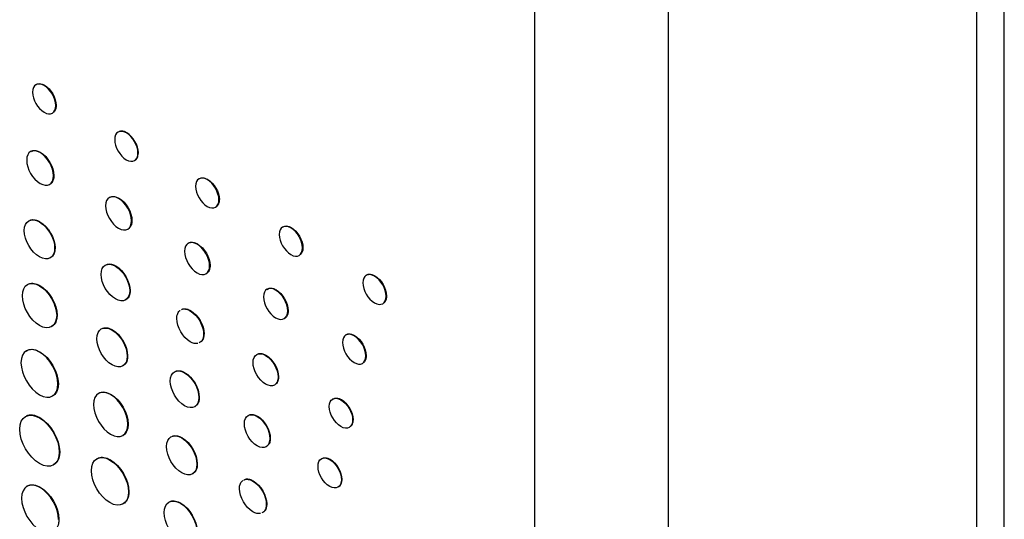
# Model space of a CAD drawing. Header units: inches. Extents: x 18.5 to 43.7, y 16.1 to 31.4.
# Tile 17 of 23: x 41.2 to 43, y 22.4 to 23.3. Entities that reach past the tile are written whole.
import ezdxf

# ---------------------------------------------------------------- set-up
doc = ezdxf.new("R2010")
doc.units = ezdxf.units.IN
doc.header["$LTSCALE"] = 4
doc.header["$MEASUREMENT"] = 0

msp = doc.modelspace()

# ---------------------------------------------------------------- linework, layer by layer
at = {"color": 7, "linetype": 'Continuous', "lineweight": 25}
for p, q in [((42.9784, 21.018), (42.9784, 24.0645)), ((42.9286, 23.9951), (42.9286, 20.9486)), ((42.1366, 23.6767), (42.1366, 20.6302)), ((42.377, 20.6302), (42.377, 23.6767)), ((41.2585, 23.1653), (41.2592, 23.1657)), ((41.2801, 23.1297), (41.2794, 23.1293)), ((41.4065, 23.0807), (41.4058, 23.0803)), ((41.2513, 23.0451), (41.252, 23.0455)), ((41.4266, 23.0443), (41.4274, 23.0447)), ((41.2761, 23.004), (41.2753, 23.0036)), ((41.5515, 22.997), (41.5508, 22.9966)), ((41.3926, 22.9634), (41.3919, 22.9629)), ((41.5724, 22.961), (41.5716, 22.9605)), ((41.251, 22.9211), (41.2502, 22.9207)), ((41.4159, 22.9233), (41.4152, 22.9228)), ((41.7012, 22.9105), (41.7005, 22.9101)), ((41.2774, 22.8738), (41.2781, 22.8742)), ((41.5332, 22.8813), (41.5325, 22.8808)), ((41.7221, 22.8745), (41.7214, 22.8741)), ((41.3869, 22.8419), (41.3862, 22.8414)), ((41.5557, 22.8425), (41.555, 22.8421)), ((41.8502, 22.8236), (41.8509, 22.8241)), ((41.2502, 22.8063), (41.2509, 22.8067)), ((41.4118, 22.7973), (41.4125, 22.7977)), ((41.6739, 22.7992), (41.6732, 22.7987)), ((41.8718, 22.788), (41.8711, 22.7876)), ((41.281, 22.753), (41.2817, 22.7534)), ((41.5209, 22.7618), (41.5202, 22.7614)), ((41.6956, 22.7618), (41.6948, 22.7614)), ((41.3809, 22.7273), (41.3802, 22.7269)), ((41.5442, 22.7198), (41.545, 22.7202)), ((41.8138, 22.7166), (41.8145, 22.717)), ((41.2502, 22.6875), (41.2509, 22.6879)), ((41.4074, 22.68), (41.4081, 22.6804)), ((41.6559, 22.6819), (41.6552, 22.6815)), ((41.8354, 22.681), (41.8347, 22.6806)), ((41.5108, 22.6505), (41.5101, 22.6501)), ((41.284, 22.6306), (41.2833, 22.6302)), ((41.6777, 22.6427), (41.6784, 22.6432)), ((41.3776, 22.6112), (41.3783, 22.6116)), ((41.5357, 22.6059), (41.5364, 22.6063)), ((41.7902, 22.6017), (41.7909, 22.6022)), ((41.2502, 22.5695), (41.251, 22.5699)), ((41.4084, 22.558), (41.4091, 22.5584)), ((41.6407, 22.5725), (41.64, 22.5721)), ((41.8111, 22.5657), (41.8118, 22.5661)), ((41.5057, 22.5338), (41.505, 22.5334)), ((41.6629, 22.5325), (41.6636, 22.5329)), ((41.2857, 22.5081), (41.2864, 22.5085)), ((41.3772, 22.4943), (41.3764, 22.4939)), ((41.5322, 22.4865), (41.5329, 22.4869)), ((41.77, 22.4948), (41.7707, 22.4952)), ((41.6331, 22.4566), (41.6324, 22.4562)), ((41.7909, 22.4586), (41.7916, 22.459)), ((41.2512, 22.4445), (41.2519, 22.4449)), ((41.4096, 22.4366), (41.4103, 22.437)), ((41.5034, 22.4167), (41.5026, 22.4163)), ((41.6565, 22.4147), (41.6572, 22.4151))]:
    msp.add_line(p, q, dxfattribs=at)
for points in [[(41.2585, 23.1653), (41.247, 23.172), (41.2376, 23.1667), (41.2376, 23.1534)], [(41.2794, 23.1293), (41.2794, 23.1425), (41.27, 23.1587), (41.2585, 23.1653)], [(41.2592, 23.1657), (41.2707, 23.1591), (41.2801, 23.1429), (41.2801, 23.1297)], [(41.2376, 23.1534), (41.2376, 23.1402), (41.247, 23.1241), (41.2585, 23.1174)], [(41.2585, 23.1174), (41.27, 23.1108), (41.2794, 23.1161), (41.2794, 23.1293)], [(41.4058, 23.0803), (41.3942, 23.087), (41.3849, 23.0816), (41.3849, 23.0684)], [(41.3849, 23.0684), (41.3849, 23.0552), (41.3942, 23.039), (41.4057, 23.0324)], [(41.4266, 23.0443), (41.4266, 23.0575), (41.4173, 23.0737), (41.4058, 23.0803)], [(41.4274, 23.0447), (41.4274, 23.0579), (41.418, 23.0741), (41.4065, 23.0807)], [(41.2513, 23.0451), (41.238, 23.0527), (41.2273, 23.0466), (41.2273, 23.0314)], [(41.2753, 23.0036), (41.2754, 23.0188), (41.2646, 23.0374), (41.2513, 23.0451)], [(41.252, 23.0455), (41.2653, 23.0378), (41.2761, 23.0192), (41.2761, 23.004)], [(41.4057, 23.0324), (41.4173, 23.0257), (41.4266, 23.031), (41.4266, 23.0443)], [(41.2273, 23.0314), (41.2273, 23.0162), (41.238, 22.9976), (41.2513, 22.9899)], [(41.2513, 22.9899), (41.2646, 22.9822), (41.2753, 22.9884), (41.2753, 23.0036)], [(41.5508, 22.9966), (41.5392, 23.0032), (41.5299, 22.9979), (41.5299, 22.9847)], [(41.5299, 22.9847), (41.5299, 22.9715), (41.5392, 22.9553), (41.5508, 22.9486)], [(41.5716, 22.9605), (41.5716, 22.9738), (41.5623, 22.9899), (41.5508, 22.9966)], [(41.5515, 22.997), (41.563, 22.9903), (41.5724, 22.9742), (41.5724, 22.961)], [(41.3919, 22.9629), (41.3791, 22.9704), (41.3687, 22.9644), (41.3687, 22.9497)], [(41.4152, 22.9228), (41.4152, 22.9376), (41.4047, 22.9555), (41.3919, 22.9629)], [(41.3926, 22.9634), (41.4055, 22.9559), (41.4159, 22.938), (41.4159, 22.9233)], [(41.3687, 22.9497), (41.3687, 22.935), (41.3791, 22.917), (41.3919, 22.9096)], [(41.5508, 22.9486), (41.5623, 22.942), (41.5716, 22.9473), (41.5716, 22.9605)], [(41.223, 22.9052), (41.223, 22.9225), (41.2352, 22.9294), (41.2502, 22.9207)], [(41.2502, 22.9207), (41.2653, 22.9121), (41.2774, 22.8911), (41.2774, 22.8738)], [(41.251, 22.9211), (41.266, 22.9125), (41.2781, 22.8915), (41.2781, 22.8742)], [(41.3919, 22.9096), (41.4047, 22.9022), (41.4152, 22.9081), (41.4152, 22.9228)], [(41.7005, 22.9101), (41.689, 22.9168), (41.6796, 22.9114), (41.6796, 22.8982)], [(41.7214, 22.8741), (41.7214, 22.8873), (41.712, 22.9035), (41.7005, 22.9101)], [(41.7012, 22.9105), (41.7127, 22.9039), (41.7221, 22.8877), (41.7221, 22.8745)], [(41.2502, 22.8583), (41.2352, 22.8669), (41.223, 22.888), (41.223, 22.9052)], [(41.6796, 22.8982), (41.6796, 22.885), (41.689, 22.8688), (41.7005, 22.8622)], [(41.5325, 22.8808), (41.5201, 22.888), (41.5101, 22.8823), (41.5101, 22.8681)], [(41.555, 22.8421), (41.555, 22.8563), (41.5449, 22.8737), (41.5325, 22.8808)], [(41.5332, 22.8813), (41.5456, 22.8741), (41.5557, 22.8567), (41.5557, 22.8425)], [(41.7005, 22.8622), (41.712, 22.8555), (41.7214, 22.8609), (41.7214, 22.8741)], [(41.2774, 22.8738), (41.2774, 22.8566), (41.2653, 22.8496), (41.2502, 22.8583)], [(41.5101, 22.8681), (41.5101, 22.8538), (41.5201, 22.8365), (41.5325, 22.8293)], [(41.3606, 22.8268), (41.3606, 22.8431), (41.372, 22.8496), (41.3862, 22.8414)], [(41.3862, 22.8414), (41.4003, 22.8333), (41.4118, 22.8135), (41.4118, 22.7973)], [(41.3869, 22.8419), (41.401, 22.8337), (41.4125, 22.8139), (41.4125, 22.7977)], [(41.5325, 22.8293), (41.5449, 22.8221), (41.555, 22.8279), (41.555, 22.8421)], [(41.3862, 22.7827), (41.3721, 22.7908), (41.3606, 22.8106), (41.3606, 22.8268)], [(41.8502, 22.8236), (41.8387, 22.8303), (41.8293, 22.825), (41.8293, 22.8117)], [(41.8711, 22.7876), (41.8711, 22.8008), (41.8618, 22.817), (41.8502, 22.8236)], [(41.8509, 22.8241), (41.8625, 22.8174), (41.8718, 22.8013), (41.8718, 22.788)], [(41.2195, 22.7885), (41.2195, 22.8081), (41.2332, 22.8161), (41.2502, 22.8063)], [(41.2502, 22.8063), (41.2672, 22.7965), (41.281, 22.7726), (41.281, 22.753)], [(41.2509, 22.8067), (41.2679, 22.7969), (41.2817, 22.773), (41.2817, 22.7534)], [(41.6732, 22.7987), (41.6612, 22.8057), (41.6515, 22.8001), (41.6515, 22.7864)], [(41.8293, 22.8117), (41.8293, 22.7985), (41.8387, 22.7824), (41.8502, 22.7757)], [(41.2502, 22.7352), (41.2332, 22.745), (41.2195, 22.7689), (41.2195, 22.7885)], [(41.4118, 22.7973), (41.4118, 22.781), (41.4003, 22.7745), (41.3862, 22.7827)], [(41.6515, 22.7864), (41.6515, 22.7727), (41.6612, 22.7559), (41.6732, 22.749)], [(41.6948, 22.7614), (41.6948, 22.7751), (41.6851, 22.7918), (41.6732, 22.7987)], [(41.6739, 22.7992), (41.6858, 22.7922), (41.6956, 22.7755), (41.6956, 22.7618)], [(41.8502, 22.7757), (41.8618, 22.7691), (41.8711, 22.7744), (41.8711, 22.7876)], [(41.281, 22.753), (41.281, 22.7334), (41.2672, 22.7254), (41.2502, 22.7352)], [(41.5202, 22.7614), (41.5335, 22.7538), (41.5442, 22.7351), (41.5442, 22.7198)], [(41.5209, 22.7618), (41.5342, 22.7542), (41.545, 22.7355), (41.545, 22.7202)], [(41.6732, 22.749), (41.6851, 22.7421), (41.6948, 22.7476), (41.6948, 22.7614)], [(41.353, 22.7114), (41.353, 22.7287), (41.3651, 22.7356), (41.3802, 22.7269)], [(41.5202, 22.7059), (41.5069, 22.7135), (41.4962, 22.7322), (41.4962, 22.7475)], [(41.3802, 22.7269), (41.3952, 22.7183), (41.4074, 22.6973), (41.4074, 22.68)], [(41.3809, 22.7273), (41.3959, 22.7187), (41.4081, 22.6977), (41.4081, 22.6804)], [(41.8138, 22.7166), (41.8022, 22.7233), (41.7929, 22.718), (41.7929, 22.7047)], [(41.8347, 22.6806), (41.8347, 22.6938), (41.8253, 22.71), (41.8138, 22.7166)], [(41.8145, 22.717), (41.826, 22.7104), (41.8354, 22.6942), (41.8354, 22.681)], [(41.2502, 22.6875), (41.2319, 22.6981), (41.2171, 22.6895), (41.2171, 22.6684)], [(41.3802, 22.6645), (41.3651, 22.6732), (41.353, 22.6942), (41.353, 22.7114)], [(41.5339, 22.7029), (41.53, 22.702), (41.5253, 22.7029), (41.5202, 22.7059)], [(41.7929, 22.7047), (41.7929, 22.6915), (41.8022, 22.6754), (41.8138, 22.6687)], [(41.2833, 22.6302), (41.2833, 22.6513), (41.2685, 22.6769), (41.2502, 22.6875)], [(41.2509, 22.6879), (41.2692, 22.6773), (41.284, 22.6517), (41.284, 22.6306)], [(41.6327, 22.6687), (41.6327, 22.6829), (41.6428, 22.6886), (41.6552, 22.6815)], [(41.6552, 22.6815), (41.6676, 22.6743), (41.6777, 22.657), (41.6777, 22.6427)], [(41.6559, 22.6819), (41.6683, 22.6747), (41.6784, 22.6574), (41.6784, 22.6432)], [(41.8138, 22.6687), (41.8253, 22.662), (41.8347, 22.6674), (41.8347, 22.6806)], [(41.2171, 22.6684), (41.2171, 22.6473), (41.2319, 22.6216), (41.2502, 22.611)], [(41.4074, 22.68), (41.4074, 22.6628), (41.3952, 22.6559), (41.3802, 22.6645)], [(41.6552, 22.6299), (41.6428, 22.6371), (41.6327, 22.6545), (41.6327, 22.6687)], [(41.4845, 22.6355), (41.4845, 22.6518), (41.4959, 22.6583), (41.5101, 22.6501)], [(41.5101, 22.6501), (41.5242, 22.642), (41.5357, 22.6222), (41.5357, 22.6059)], [(41.5108, 22.6505), (41.5249, 22.6424), (41.5364, 22.6226), (41.5364, 22.6063)], [(41.2502, 22.611), (41.2685, 22.6005), (41.2833, 22.609), (41.2833, 22.6302)], [(41.5101, 22.5913), (41.4959, 22.5995), (41.4845, 22.6193), (41.4845, 22.6355)], [(41.6777, 22.6427), (41.6777, 22.6285), (41.6676, 22.6228), (41.6552, 22.6299)], [(41.3776, 22.6112), (41.3606, 22.621), (41.3469, 22.6131), (41.3469, 22.5935)], [(41.4084, 22.558), (41.4084, 22.5776), (41.3946, 22.6014), (41.3776, 22.6112)], [(41.3783, 22.6116), (41.3953, 22.6018), (41.4091, 22.578), (41.4091, 22.5584)], [(41.3469, 22.5935), (41.3469, 22.5739), (41.3606, 22.55), (41.3776, 22.5402)], [(41.5357, 22.6059), (41.5357, 22.5897), (41.5242, 22.5832), (41.5101, 22.5913)], [(41.7693, 22.5898), (41.7693, 22.6031), (41.7787, 22.6084), (41.7902, 22.6017)], [(41.7902, 22.6017), (41.8017, 22.5951), (41.8111, 22.579), (41.8111, 22.5657)], [(41.7909, 22.6022), (41.8024, 22.5955), (41.8118, 22.5794), (41.8118, 22.5661)], [(41.2148, 22.549), (41.2148, 22.5717), (41.2306, 22.5808), (41.2502, 22.5695)], [(41.6172, 22.5589), (41.6172, 22.5735), (41.6274, 22.5794), (41.64, 22.5721)], [(41.7902, 22.5538), (41.7787, 22.5605), (41.7693, 22.5766), (41.7693, 22.5898)], [(41.2502, 22.5695), (41.2699, 22.5582), (41.2857, 22.5307), (41.2857, 22.5081)], [(41.251, 22.5699), (41.2706, 22.5586), (41.2864, 22.5311), (41.2864, 22.5085)], [(41.3776, 22.5402), (41.3946, 22.5304), (41.4084, 22.5383), (41.4084, 22.558)], [(41.64, 22.5193), (41.6274, 22.5266), (41.6172, 22.5443), (41.6172, 22.5589)], [(41.64, 22.5721), (41.6527, 22.5648), (41.6629, 22.5471), (41.6629, 22.5325)], [(41.6407, 22.5725), (41.6534, 22.5652), (41.6636, 22.5475), (41.6636, 22.5329)], [(41.8111, 22.5657), (41.8111, 22.5525), (41.8017, 22.5472), (41.7902, 22.5538)], [(41.2502, 22.4876), (41.2306, 22.4989), (41.2148, 22.5264), (41.2148, 22.549)], [(41.4778, 22.5179), (41.4778, 22.5351), (41.49, 22.5421), (41.505, 22.5334)], [(41.505, 22.5334), (41.5201, 22.5247), (41.5322, 22.5037), (41.5322, 22.4865)], [(41.5057, 22.5338), (41.5208, 22.5251), (41.5329, 22.5041), (41.5329, 22.4869)], [(41.6629, 22.5325), (41.6629, 22.5179), (41.6527, 22.512), (41.64, 22.5193)], [(41.2857, 22.5081), (41.2857, 22.4854), (41.2699, 22.4763), (41.2502, 22.4876)], [(41.3433, 22.4748), (41.3433, 22.4959), (41.3581, 22.5045), (41.3764, 22.4939)], [(41.505, 22.4709), (41.49, 22.4796), (41.4778, 22.5006), (41.4778, 22.5179)], [(41.3764, 22.4939), (41.3947, 22.4834), (41.4096, 22.4577), (41.4096, 22.4366)], [(41.3772, 22.4943), (41.3955, 22.4838), (41.4103, 22.4581), (41.4103, 22.437)], [(41.5322, 22.4865), (41.5322, 22.4692), (41.5201, 22.4622), (41.505, 22.4709)], [(41.7491, 22.4827), (41.7491, 22.4961), (41.7584, 22.5015), (41.77, 22.4948)], [(41.77, 22.4948), (41.7815, 22.4882), (41.7909, 22.472), (41.7909, 22.4586)], [(41.7707, 22.4952), (41.7822, 22.4886), (41.7916, 22.4724), (41.7916, 22.459)], [(41.3764, 22.4175), (41.3581, 22.428), (41.3433, 22.4537), (41.3433, 22.4748)], [(41.77, 22.4466), (41.7584, 22.4532), (41.7491, 22.4694), (41.7491, 22.4827)], [(41.2512, 22.4445), (41.2329, 22.4551), (41.2181, 22.4465), (41.2181, 22.4254)], [(41.6324, 22.4562), (41.6457, 22.4485), (41.6565, 22.4299), (41.6565, 22.4147)], [(41.6331, 22.4566), (41.6464, 22.4489), (41.6572, 22.4304), (41.6572, 22.4151)], [(41.7909, 22.4586), (41.7909, 22.4453), (41.7815, 22.4399), (41.77, 22.4466)], [(41.2843, 22.3872), (41.2843, 22.4083), (41.2695, 22.434), (41.2512, 22.4445)], [(41.2519, 22.4449), (41.2702, 22.4344), (41.285, 22.4087), (41.285, 22.3876)], [(41.4096, 22.4366), (41.4096, 22.4155), (41.3947, 22.4069), (41.3764, 22.4175)], [(41.6324, 22.4011), (41.6192, 22.4087), (41.6084, 22.4273), (41.6084, 22.4425)], [(41.2181, 22.4254), (41.2181, 22.4043), (41.2329, 22.3786), (41.2512, 22.368)], [(41.4735, 22.3997), (41.4735, 22.4181), (41.4865, 22.4256), (41.5026, 22.4163)], [(41.5026, 22.4163), (41.5188, 22.407), (41.5318, 22.3845), (41.5318, 22.366)], [(41.5034, 22.4167), (41.5195, 22.4074), (41.5325, 22.3849), (41.5325, 22.3664)], [(41.5026, 22.3494), (41.4865, 22.3587), (41.4735, 22.3812), (41.4735, 22.3997)], [(41.6462, 22.3981), (41.6423, 22.3972), (41.6376, 22.3981), (41.6324, 22.4011)]]:
    msp.add_open_spline(points, degree=3, dxfattribs=at)
for points, knots in [([(41.2436, 23.1666), (41.244, 23.1669), (41.246, 23.1684), (41.2495, 23.1689), (41.2545, 23.1681), (41.2574, 23.1666), (41.2592, 23.1657)], [0, 0, 0, 0, 0.103622, 0.501055, 0.698842, 1, 1, 1, 1]), ([(41.2801, 23.1297), (41.2801, 23.1292), (41.28, 23.1265), (41.2793, 23.1231), (41.2777, 23.1198), (41.2763, 23.1179), (41.2752, 23.1172), (41.2748, 23.1169)], [0, 0, 0, 0, 0.093999, 0.473453, 0.661792, 0.891667, 1, 1, 1, 1]), ([(41.4065, 23.0807), (41.406, 23.081), (41.4036, 23.0823), (41.4003, 23.0834), (41.3966, 23.0837), (41.3943, 23.0834), (41.393, 23.0828), (41.3925, 23.0826)], [0, 0, 0, 0, 0.092776, 0.467152, 0.653033, 0.881164, 1, 1, 1, 1]), ([(41.2361, 23.0473), (41.2368, 23.0477), (41.2384, 23.0488), (41.2417, 23.0488), (41.2462, 23.0483), (41.2498, 23.0466), (41.252, 23.0455)], [0, 0, 0, 0, 0.167787, 0.395038, 0.621494, 1, 1, 1, 1]), ([(41.4204, 23.031), (41.4208, 23.0311), (41.423, 23.032), (41.4252, 23.0349), (41.427, 23.0395), (41.4272, 23.0427), (41.4274, 23.0447)], [0, 0, 0, 0, 0.096704, 0.50055, 0.699272, 1, 1, 1, 1]), ([(41.2761, 23.004), (41.276, 23.0035), (41.276, 23.0007), (41.2753, 22.9969), (41.2736, 22.9931), (41.2719, 22.9905), (41.2704, 22.9898), (41.2698, 22.9895)], [0, 0, 0, 0, 0.0815185, 0.4098361, 0.6367398, 0.8636271, 1, 1, 1, 1]), ([(41.5359, 22.9979), (41.5363, 22.9982), (41.5382, 22.9996), (41.5418, 23.0001), (41.5468, 22.9993), (41.5497, 22.9979), (41.5515, 22.997)], [0, 0, 0, 0, 0.104546, 0.502803, 0.700968, 1, 1, 1, 1]), ([(41.3773, 22.9651), (41.378, 22.9656), (41.3796, 22.9666), (41.3828, 22.9666), (41.3872, 22.966), (41.3906, 22.9644), (41.3926, 22.9634)], [0, 0, 0, 0, 0.182257, 0.40957, 0.636019, 1, 1, 1, 1]), ([(41.5724, 22.961), (41.5723, 22.9604), (41.5723, 22.9577), (41.5716, 22.9543), (41.57, 22.951), (41.5686, 22.9492), (41.5674, 22.9484), (41.567, 22.9482)], [0, 0, 0, 0, 0.093993, 0.473417, 0.661744, 0.891449, 1, 1, 1, 1]), ([(41.2328, 22.9235), (41.2334, 22.9238), (41.2351, 22.9246), (41.2384, 22.925), (41.2438, 22.9246), (41.2481, 22.9225), (41.251, 22.9211)], [0, 0, 0, 0, 0.121048, 0.347145, 0.57325, 1, 1, 1, 1]), ([(41.4159, 22.9233), (41.4159, 22.9227), (41.4158, 22.92), (41.4151, 22.9162), (41.4134, 22.9125), (41.4118, 22.9101), (41.4103, 22.9095), (41.4098, 22.9092)], [0, 0, 0, 0, 0.084311, 0.424044, 0.651207, 0.878354, 1, 1, 1, 1]), ([(41.6856, 22.9114), (41.686, 22.9117), (41.688, 22.9132), (41.6916, 22.9136), (41.6965, 22.9129), (41.6994, 22.9114), (41.7012, 22.9105)], [0, 0, 0, 0, 0.103635, 0.501169, 0.69898, 1, 1, 1, 1]), ([(41.2781, 22.8742), (41.2781, 22.8737), (41.2781, 22.871), (41.2775, 22.8669), (41.2753, 22.8612), (41.2724, 22.8577), (41.2696, 22.8565), (41.2691, 22.8563)], [0, 0, 0, 0, 0.062496, 0.313801, 0.510372, 0.907687, 1, 1, 1, 1]), ([(41.5165, 22.8822), (41.5169, 22.8825), (41.519, 22.8841), (41.5228, 22.8846), (41.5281, 22.8838), (41.5313, 22.8822), (41.5332, 22.8813)], [0, 0, 0, 0, 0.103056, 0.497015, 0.695047, 1, 1, 1, 1]), ([(41.7221, 22.8745), (41.7221, 22.8739), (41.722, 22.8712), (41.7213, 22.8678), (41.7197, 22.8646), (41.7183, 22.8627), (41.7171, 22.862), (41.7168, 22.8617)], [0, 0, 0, 0, 0.094008, 0.473508, 0.661865, 0.891985, 1, 1, 1, 1]), ([(41.3698, 22.8441), (41.3705, 22.8444), (41.3722, 22.8452), (41.3754, 22.8455), (41.3804, 22.845), (41.3844, 22.8431), (41.3869, 22.8419)], [0, 0, 0, 0, 0.1444139, 0.3706256, 0.5968441, 1, 1, 1, 1]), ([(41.5557, 22.8425), (41.5557, 22.842), (41.5557, 22.8393), (41.5549, 22.8355), (41.5532, 22.8319), (41.5516, 22.8298), (41.5504, 22.829), (41.55, 22.8288)], [0, 0, 0, 0, 0.0872216, 0.4388677, 0.6660717, 0.8932592, 1, 1, 1, 1]), ([(41.8354, 22.8249), (41.8358, 22.8252), (41.8377, 22.8267), (41.8413, 22.8272), (41.8462, 22.8264), (41.8492, 22.8249), (41.8509, 22.8241)], [0, 0, 0, 0, 0.104356, 0.5023, 0.70039, 1, 1, 1, 1]), ([(41.2306, 22.8094), (41.2309, 22.8096), (41.2325, 22.8105), (41.2359, 22.8109), (41.2422, 22.8108), (41.2474, 22.8083), (41.2509, 22.8067)], [0, 0, 0, 0, 0.072321, 0.300312, 0.528313, 1, 1, 1, 1]), ([(41.4125, 22.7977), (41.4125, 22.7971), (41.4125, 22.7944), (41.4118, 22.7905), (41.4096, 22.7851), (41.407, 22.782), (41.4044, 22.781), (41.404, 22.7808)], [0, 0, 0, 0, 0.066534, 0.334272, 0.530934, 0.928422, 1, 1, 1, 1]), ([(41.6578, 22.7998), (41.659, 22.8007), (41.661, 22.8021), (41.6646, 22.8022), (41.6687, 22.8017), (41.6719, 22.8001), (41.6739, 22.7992)], [0, 0, 0, 0, 0.283297, 0.481111, 0.677858, 1, 1, 1, 1]), ([(41.8718, 22.788), (41.8718, 22.7875), (41.8718, 22.7848), (41.8711, 22.7814), (41.8694, 22.7781), (41.868, 22.7762), (41.8669, 22.7755), (41.8665, 22.7752)], [0, 0, 0, 0, 0.093984, 0.473376, 0.661685, 0.891519, 1, 1, 1, 1]), ([(41.2817, 22.7534), (41.2817, 22.7529), (41.2816, 22.7501), (41.2808, 22.744), (41.278, 22.738), (41.2743, 22.7343), (41.2722, 22.7333), (41.2713, 22.7329)], [0, 0, 0, 0, 0.054641, 0.274083, 0.669832, 0.866004, 1, 1, 1, 1]), ([(41.4962, 22.7475), (41.4962, 22.7481), (41.4962, 22.7508), (41.4969, 22.7547), (41.4986, 22.7585), (41.5003, 22.7611), (41.5019, 22.7619), (41.5025, 22.7622)], [0, 0, 0, 0, 0.080804, 0.40617, 0.632872, 0.859565, 1, 1, 1, 1]), ([(41.5044, 22.7632), (41.505, 22.7637), (41.5066, 22.7647), (41.5099, 22.7648), (41.5144, 22.7643), (41.518, 22.7625), (41.5202, 22.7614)], [0, 0, 0, 0, 0.165458, 0.394485, 0.621107, 1, 1, 1, 1]), ([(41.5051, 22.7636), (41.5057, 22.7641), (41.5073, 22.7651), (41.5106, 22.7652), (41.5151, 22.7647), (41.5187, 22.7629), (41.5209, 22.7618)], [0, 0, 0, 0, 0.165458, 0.394485, 0.621107, 1, 1, 1, 1]), ([(41.6956, 22.7618), (41.6955, 22.7612), (41.6955, 22.7585), (41.6948, 22.7551), (41.6932, 22.7517), (41.6914, 22.7491), (41.6893, 22.7482), (41.6882, 22.7478)], [0, 0, 0, 0, 0.078475, 0.395045, 0.552259, 0.75113, 1, 1, 1, 1]), ([(41.3627, 22.7297), (41.3633, 22.73), (41.365, 22.7309), (41.3683, 22.7312), (41.3737, 22.7308), (41.378, 22.7287), (41.3809, 22.7273)], [0, 0, 0, 0, 0.121387, 0.347159, 0.572936, 1, 1, 1, 1]), ([(41.5442, 22.7198), (41.5442, 22.7192), (41.5442, 22.7165), (41.5435, 22.7127), (41.5418, 22.7088), (41.5396, 22.7056), (41.5373, 22.7046), (41.536, 22.7041)], [0, 0, 0, 0, 0.070091, 0.352331, 0.549272, 0.746203, 1, 1, 1, 1]), ([(41.545, 22.7202), (41.5449, 22.7196), (41.5449, 22.7169), (41.5442, 22.713), (41.5425, 22.7092), (41.5408, 22.7066), (41.5392, 22.7058), (41.5386, 22.7056)], [0, 0, 0, 0, 0.08076, 0.405958, 0.632876, 0.859782, 1, 1, 1, 1]), ([(41.7989, 22.7179), (41.7993, 22.7182), (41.8012, 22.7197), (41.8048, 22.7202), (41.8098, 22.7194), (41.8127, 22.7179), (41.8145, 22.717)], [0, 0, 0, 0, 0.103745, 0.50127, 0.699084, 1, 1, 1, 1]), ([(41.2262, 22.6893), (41.2274, 22.6901), (41.2298, 22.6916), (41.2342, 22.6925), (41.2411, 22.6925), (41.2469, 22.6898), (41.2509, 22.6879)], [0, 0, 0, 0, 0.181511, 0.377694, 0.573885, 1, 1, 1, 1]), ([(41.4081, 22.6804), (41.4081, 22.6799), (41.408, 22.6772), (41.4074, 22.6731), (41.4052, 22.6675), (41.4023, 22.6639), (41.3995, 22.6628), (41.399, 22.6626)], [0, 0, 0, 0, 0.062633, 0.314495, 0.511016, 0.908226, 1, 1, 1, 1]), ([(41.6392, 22.6829), (41.6396, 22.6832), (41.6416, 22.6847), (41.6455, 22.6852), (41.6508, 22.6844), (41.654, 22.6829), (41.6559, 22.6819)], [0, 0, 0, 0, 0.102882, 0.49689, 0.694857, 1, 1, 1, 1]), ([(41.8354, 22.681), (41.8354, 22.6805), (41.8353, 22.6778), (41.8346, 22.6743), (41.833, 22.6711), (41.8316, 22.6692), (41.8304, 22.6685), (41.8301, 22.6682)], [0, 0, 0, 0, 0.093984, 0.473376, 0.661685, 0.891519, 1, 1, 1, 1]), ([(41.4937, 22.6528), (41.4944, 22.6531), (41.4961, 22.6539), (41.4993, 22.6542), (41.5043, 22.6537), (41.5083, 22.6518), (41.5108, 22.6505)], [0, 0, 0, 0, 0.144272, 0.370161, 0.596056, 1, 1, 1, 1]), ([(41.284, 22.6306), (41.284, 22.63), (41.284, 22.6273), (41.2832, 22.6208), (41.2804, 22.6144), (41.2763, 22.6102), (41.2739, 22.609), (41.2729, 22.6085)], [0, 0, 0, 0, 0.050718, 0.254285, 0.650411, 0.846623, 1, 1, 1, 1]), ([(41.6784, 22.6432), (41.6784, 22.6426), (41.6783, 22.6399), (41.6776, 22.6362), (41.6759, 22.6326), (41.6743, 22.6305), (41.673, 22.6297), (41.6726, 22.6294)], [0, 0, 0, 0, 0.087204, 0.438781, 0.665918, 0.893037, 1, 1, 1, 1]), ([(41.358, 22.6143), (41.3583, 22.6146), (41.3599, 22.6154), (41.3633, 22.6159), (41.3696, 22.6158), (41.3748, 22.6133), (41.3783, 22.6116)], [0, 0, 0, 0, 0.072609, 0.30066, 0.528666, 1, 1, 1, 1]), ([(41.5364, 22.6063), (41.5364, 22.6058), (41.5364, 22.6031), (41.5357, 22.5991), (41.5335, 22.5938), (41.5308, 22.5906), (41.5283, 22.5896), (41.5279, 22.5895)], [0, 0, 0, 0, 0.066494, 0.334069, 0.530785, 0.928387, 1, 1, 1, 1]), ([(41.7753, 22.603), (41.7757, 22.6033), (41.7776, 22.6048), (41.7812, 22.6053), (41.7862, 22.6045), (41.7891, 22.603), (41.7909, 22.6022)], [0, 0, 0, 0, 0.103809, 0.501224, 0.699163, 1, 1, 1, 1]), ([(41.2272, 22.5731), (41.2272, 22.5731), (41.2299, 22.5748), (41.2343, 22.5751), (41.2396, 22.5744), (41.2425, 22.5737), (41.2462, 22.5724), (41.2491, 22.5709), (41.251, 22.5699)], [0, 0, 0, 0, 0.002186, 0.444063, 0.557305, 0.670548, 0.78379, 1, 1, 1, 1]), ([(41.6238, 22.5735), (41.6241, 22.5738), (41.6262, 22.5754), (41.63, 22.5759), (41.6355, 22.5751), (41.6387, 22.5735), (41.6407, 22.5725)], [0, 0, 0, 0, 0.093398, 0.492088, 0.690143, 1, 1, 1, 1]), ([(41.4091, 22.5584), (41.4091, 22.5578), (41.409, 22.5551), (41.4082, 22.5489), (41.4054, 22.543), (41.4017, 22.5393), (41.3996, 22.5383), (41.3987, 22.5379)], [0, 0, 0, 0, 0.054613, 0.27394, 0.669708, 0.865835, 1, 1, 1, 1]), ([(41.8118, 22.5661), (41.8118, 22.5656), (41.8117, 22.5629), (41.811, 22.5595), (41.8094, 22.5562), (41.808, 22.5543), (41.8068, 22.5536), (41.8065, 22.5533)], [0, 0, 0, 0, 0.093937, 0.473133, 0.661347, 0.891106, 1, 1, 1, 1]), ([(41.4876, 22.5362), (41.4882, 22.5365), (41.4899, 22.5373), (41.4932, 22.5377), (41.4985, 22.5373), (41.5029, 22.5352), (41.5057, 22.5338)], [0, 0, 0, 0, 0.1210159, 0.3472047, 0.5734004, 1, 1, 1, 1]), ([(41.6636, 22.5329), (41.6636, 22.5324), (41.6635, 22.5297), (41.6629, 22.5259), (41.6611, 22.5222), (41.6595, 22.5199), (41.6582, 22.5191), (41.6577, 22.5188)], [0, 0, 0, 0, 0.084987, 0.42745, 0.654334, 0.881209, 1, 1, 1, 1]), ([(41.2864, 22.5085), (41.2864, 22.5079), (41.2864, 22.5052), (41.2859, 22.5006), (41.2843, 22.4952), (41.2819, 22.4907), (41.2787, 22.487), (41.276, 22.4856), (41.2747, 22.4848)], [0, 0, 0, 0, 0.047638, 0.238758, 0.429894, 0.621029, 0.812156, 1, 1, 1, 1]), ([(41.3524, 22.4958), (41.3536, 22.4965), (41.356, 22.498), (41.3605, 22.499), (41.3674, 22.4989), (41.3732, 22.4962), (41.3772, 22.4943)], [0, 0, 0, 0, 0.18146, 0.377914, 0.574333, 1, 1, 1, 1]), ([(41.5329, 22.4869), (41.5329, 22.4863), (41.5329, 22.4836), (41.5323, 22.4795), (41.5301, 22.4739), (41.5272, 22.4703), (41.5244, 22.4692), (41.5239, 22.469)], [0, 0, 0, 0, 0.062432, 0.313467, 0.509991, 0.907233, 1, 1, 1, 1]), ([(41.7551, 22.4961), (41.7555, 22.4964), (41.7574, 22.4978), (41.761, 22.4983), (41.7659, 22.4976), (41.7689, 22.4961), (41.7707, 22.4952)], [0, 0, 0, 0, 0.096387, 0.497075, 0.694884, 1, 1, 1, 1]), ([(41.6084, 22.4425), (41.6084, 22.443), (41.6084, 22.4458), (41.6091, 22.4496), (41.6109, 22.4534), (41.6125, 22.456), (41.6141, 22.4567), (41.6147, 22.457)], [0, 0, 0, 0, 0.08169, 0.410701, 0.637394, 0.864073, 1, 1, 1, 1]), ([(41.6165, 22.458), (41.6172, 22.4584), (41.6188, 22.4595), (41.6221, 22.4595), (41.6266, 22.459), (41.6302, 22.4573), (41.6324, 22.4562)], [0, 0, 0, 0, 0.168473, 0.395983, 0.622487, 1, 1, 1, 1]), ([(41.6172, 22.4584), (41.6179, 22.4588), (41.6195, 22.4599), (41.6228, 22.46), (41.6273, 22.4594), (41.6309, 22.4577), (41.6331, 22.4566)], [0, 0, 0, 0, 0.168473, 0.395983, 0.622487, 1, 1, 1, 1]), ([(41.7916, 22.459), (41.7916, 22.4585), (41.7915, 22.4558), (41.7908, 22.4524), (41.7892, 22.4491), (41.7878, 22.4472), (41.7866, 22.4464), (41.7862, 22.4461)], [0, 0, 0, 0, 0.093133, 0.468994, 0.655594, 0.884283, 1, 1, 1, 1]), ([(41.2272, 22.4464), (41.2284, 22.4471), (41.2308, 22.4486), (41.2353, 22.4495), (41.2421, 22.4495), (41.2479, 22.4468), (41.2519, 22.4449)], [0, 0, 0, 0, 0.181493, 0.377884, 0.574284, 1, 1, 1, 1]), ([(41.4103, 22.437), (41.4103, 22.4364), (41.4102, 22.4337), (41.4094, 22.4272), (41.4066, 22.4208), (41.4026, 22.4166), (41.4002, 22.4154), (41.3991, 22.4149)], [0, 0, 0, 0, 0.050775, 0.254575, 0.650525, 0.846707, 1, 1, 1, 1]), ([(41.4839, 22.4193), (41.4844, 22.4195), (41.486, 22.4204), (41.4893, 22.4208), (41.4952, 22.4206), (41.5001, 22.4183), (41.5034, 22.4167)], [0, 0, 0, 0, 0.094291, 0.318606, 0.542927, 1, 1, 1, 1]), ([(41.6565, 22.4147), (41.6565, 22.4142), (41.6564, 22.4115), (41.6558, 22.4076), (41.654, 22.4038), (41.6519, 22.4007), (41.6496, 22.3998), (41.6483, 22.3992)], [0, 0, 0, 0, 0.070948, 0.356691, 0.553564, 0.750426, 1, 1, 1, 1]), ([(41.6572, 22.4151), (41.6572, 22.4146), (41.6571, 22.4119), (41.6565, 22.408), (41.6547, 22.4042), (41.6531, 22.4017), (41.6515, 22.401), (41.6509, 22.4007)], [0, 0, 0, 0, 0.081673, 0.410607, 0.63724, 0.863859, 1, 1, 1, 1]), ([(41.285, 22.3876), (41.285, 22.387), (41.285, 22.3843), (41.2842, 22.3778), (41.2813, 22.3715), (41.2782, 22.3678), (41.2767, 22.3671), (41.2766, 22.367)], [0, 0, 0, 0, 0.058915, 0.295385, 0.755187, 0.982934, 1, 1, 1, 1])]:
    msp.add_open_spline(points, degree=3, knots=knots, dxfattribs=at)

doc.saveas('drawing.dxf')
